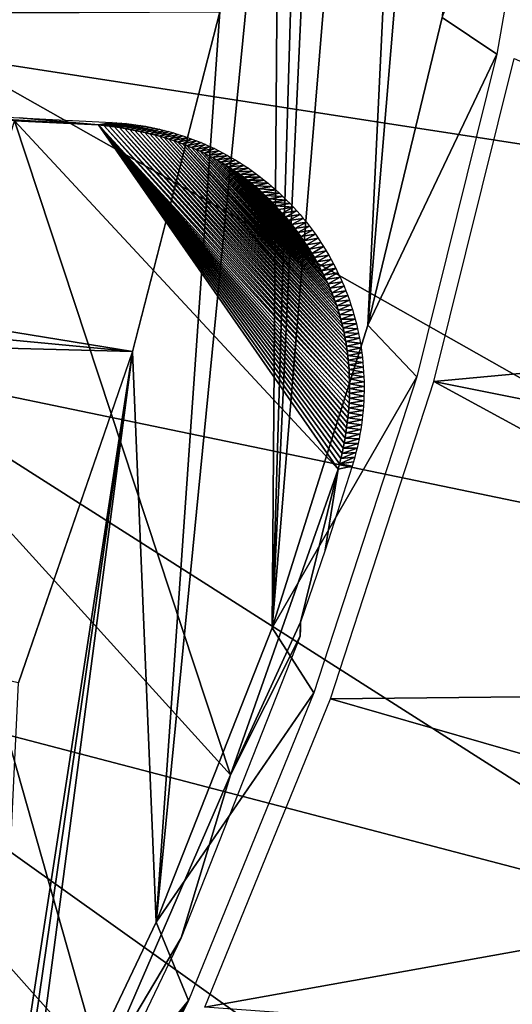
# Model space of a CAD drawing. Header units: millimetres. Extents: x -30.2 to 30.2, y -30.2 to 30.2.
# Tile 216 of 256: x 22.9 to 25.7, y -10.8 to -5.2. Entities that reach past the tile are written whole.
import ezdxf

# ---------------------------------------------------------------- set-up
doc = ezdxf.new("R2010")
doc.units = ezdxf.units.MM
doc.header["$LTSCALE"] = 52.148148
for name, color, linetype in [('101', 7, 'CONTINUOUS'), ('147', 7, 'CONTINUOUS'), ('148', 7, 'CONTINUOUS'), ('2', 7, 'CONTINUOUS'), ('21', 7, 'CONTINUOUS'), ('32', 7, 'CONTINUOUS'), ('65', 7, 'CONTINUOUS'), ('82', 7, 'CONTINUOUS'), ('97', 7, 'CONTINUOUS')]:
    doc.layers.add(name, color=color, linetype=linetype)

msp = doc.modelspace()

# ---------------------------------------------------------------- linework, layer by layer
at = {"layer": '101', "color": 251, "linetype": 'Continuous', "true_color": 0x4c4c4c}
for points in [[(23.3857, -5.8033, -48.7), (22.9101, -5.7794, -48.7), (19.7443, -5.5897, -45.1956), (23.3857, -5.8033, -48.7)], [(22.9384, -5.7634, -46.7), (23.3857, -5.8033, -48.7), (19.7443, -5.5897, -45.1956), (22.9384, -5.7634, -46.7)], [(23.4633, -5.7898, -46.7), (23.3857, -5.8033, -48.7), (22.9384, -5.7634, -46.7), (23.4633, -5.7898, -46.7)]]:
    msp.add_3dface(points, dxfattribs=at)
at = {"layer": '147', "color": 251, "linetype": 'Continuous', "true_color": 0x4c4c4c}
for points in [[(24.6678, -8.2085, -46.7), (24.7428, -7.7491, -48.7), (24.8208, -7.7335, -46.7), (24.6678, -8.2085, -46.7)], [(24.1322, -9.4795, -48.7), (24.7428, -7.7491, -48.7), (24.5287, -8.6153, -46.7), (24.1322, -9.4795, -48.7)], [(24.5287, -8.6153, -46.7), (24.7428, -7.7491, -48.7), (24.6678, -8.2085, -46.7), (24.5287, -8.6153, -46.7)], [(24.1322, -9.4795, -48.7), (24.5287, -8.6153, -46.7), (24.5268, -8.6941, -46), (24.1322, -9.4795, -48.7)], [(24.5268, -8.6941, -46), (24.5287, -8.6153, -46.7), (24.5283, -8.6536, -46.3467), (24.5268, -8.6941, -46)], [(23.853, -10.4013, -46), (24.1322, -9.4795, -48.7), (24.5268, -8.6941, -46), (23.853, -10.4013, -46)], [(23.4069, -11.1519, -48.7), (24.1322, -9.4795, -48.7), (23.853, -10.4013, -46), (23.4069, -11.1519, -48.7)], [(23.0596, -12.0583, -46), (23.4069, -11.1519, -48.7), (23.853, -10.4013, -46), (23.0596, -12.0583, -46)]]:
    msp.add_3dface(points, dxfattribs=at)
at = {"layer": '148', "color": 251, "linetype": 'Continuous', "true_color": 0x4c4c4c}
for points in [[(23.3857, -5.8033, -48.7), (23.4633, -5.7898, -46.7), (23.4903, -5.7914, -46.6999), (23.3857, -5.8033, -48.7)], [(23.4161, -5.8065, -48.7), (23.3857, -5.8033, -48.7), (23.4903, -5.7914, -46.6999), (23.4161, -5.8065, -48.7)], [(23.5172, -5.7934, -46.6999), (23.4161, -5.8065, -48.7), (23.4903, -5.7914, -46.6999), (23.5172, -5.7934, -46.6999)], [(23.4462, -5.8101, -48.7), (23.4161, -5.8065, -48.7), (23.5172, -5.7934, -46.6999), (23.4462, -5.8101, -48.7)], [(23.5442, -5.796, -46.6998), (23.4462, -5.8101, -48.7), (23.5172, -5.7934, -46.6999), (23.5442, -5.796, -46.6998)], [(23.476, -5.8141, -48.7), (23.4462, -5.8101, -48.7), (23.5442, -5.796, -46.6998), (23.476, -5.8141, -48.7)], [(23.5711, -5.7991, -46.6998), (23.476, -5.8141, -48.7), (23.5442, -5.796, -46.6998), (23.5711, -5.7991, -46.6998)], [(23.5055, -5.8185, -48.7), (23.476, -5.8141, -48.7), (23.5711, -5.7991, -46.6998), (23.5055, -5.8185, -48.7)], [(23.598, -5.8026, -46.6998), (23.5055, -5.8185, -48.7), (23.5711, -5.7991, -46.6998), (23.598, -5.8026, -46.6998)], [(23.5346, -5.8232, -48.7), (23.5055, -5.8185, -48.7), (23.598, -5.8026, -46.6998), (23.5346, -5.8232, -48.7)], [(23.6248, -5.8067, -46.6997), (23.5346, -5.8232, -48.7), (23.598, -5.8026, -46.6998), (23.6248, -5.8067, -46.6997)], [(23.5635, -5.8284, -48.7), (23.5346, -5.8232, -48.7), (23.6248, -5.8067, -46.6997), (23.5635, -5.8284, -48.7)], [(23.6516, -5.8112, -46.6997), (23.5635, -5.8284, -48.7), (23.6248, -5.8067, -46.6997), (23.6516, -5.8112, -46.6997)], [(23.5921, -5.8339, -48.7), (23.5635, -5.8284, -48.7), (23.6516, -5.8112, -46.6997), (23.5921, -5.8339, -48.7)], [(23.6784, -5.8162, -46.6997), (23.5921, -5.8339, -48.7), (23.6516, -5.8112, -46.6997), (23.6784, -5.8162, -46.6997)], [(23.6204, -5.8398, -48.7), (23.5921, -5.8339, -48.7), (23.6784, -5.8162, -46.6997), (23.6204, -5.8398, -48.7)], [(23.705, -5.8217, -46.6997), (23.6204, -5.8398, -48.7), (23.6784, -5.8162, -46.6997), (23.705, -5.8217, -46.6997)], [(23.6483, -5.8462, -48.7), (23.6204, -5.8398, -48.7), (23.705, -5.8217, -46.6997), (23.6483, -5.8462, -48.7)], [(23.7316, -5.8277, -46.6997), (23.6483, -5.8462, -48.7), (23.705, -5.8217, -46.6997), (23.7316, -5.8277, -46.6997)], [(23.676, -5.8529, -48.7), (23.6483, -5.8462, -48.7), (23.7316, -5.8277, -46.6997), (23.676, -5.8529, -48.7)], [(23.7581, -5.8342, -46.6997), (23.676, -5.8529, -48.7), (23.7316, -5.8277, -46.6997), (23.7581, -5.8342, -46.6997)], [(23.7034, -5.86, -48.7), (23.676, -5.8529, -48.7), (23.7581, -5.8342, -46.6997), (23.7034, -5.86, -48.7)], [(23.7845, -5.8412, -46.6997), (23.7034, -5.86, -48.7), (23.7581, -5.8342, -46.6997), (23.7845, -5.8412, -46.6997)], [(23.7304, -5.8675, -48.7), (23.7034, -5.86, -48.7), (23.7845, -5.8412, -46.6997), (23.7304, -5.8675, -48.7)], [(23.8109, -5.8486, -46.6997), (23.7304, -5.8675, -48.7), (23.7845, -5.8412, -46.6997), (23.8109, -5.8486, -46.6997)], [(23.7572, -5.8753, -48.7), (23.7304, -5.8675, -48.7), (23.8109, -5.8486, -46.6997), (23.7572, -5.8753, -48.7)], [(23.8371, -5.8566, -46.6997), (23.7572, -5.8753, -48.7), (23.8109, -5.8486, -46.6997), (23.8371, -5.8566, -46.6997)], [(23.7836, -5.8836, -48.7), (23.7572, -5.8753, -48.7), (23.8371, -5.8566, -46.6997), (23.7836, -5.8836, -48.7)], [(23.8631, -5.865, -46.6997), (23.7836, -5.8836, -48.7), (23.8371, -5.8566, -46.6997), (23.8631, -5.865, -46.6997)], [(23.8098, -5.8923, -48.7), (23.7836, -5.8836, -48.7), (23.8631, -5.865, -46.6997), (23.8098, -5.8923, -48.7)], [(23.8891, -5.8739, -46.6997), (23.8098, -5.8923, -48.7), (23.8631, -5.865, -46.6997), (23.8891, -5.8739, -46.6997)], [(23.8356, -5.9013, -48.7), (23.8098, -5.8923, -48.7), (23.8891, -5.8739, -46.6997), (23.8356, -5.9013, -48.7)], [(23.9149, -5.8833, -46.6998), (23.8356, -5.9013, -48.7), (23.8891, -5.8739, -46.6997), (23.9149, -5.8833, -46.6998)], [(23.8612, -5.9108, -48.7), (23.8356, -5.9013, -48.7), (23.9149, -5.8833, -46.6998), (23.8612, -5.9108, -48.7)], [(23.9405, -5.8932, -46.6998), (23.8612, -5.9108, -48.7), (23.9149, -5.8833, -46.6998), (23.9405, -5.8932, -46.6998)], [(23.8864, -5.9206, -48.7), (23.8612, -5.9108, -48.7), (23.9405, -5.8932, -46.6998), (23.8864, -5.9206, -48.7)], [(23.966, -5.9036, -46.6998), (23.8864, -5.9206, -48.7), (23.9405, -5.8932, -46.6998), (23.966, -5.9036, -46.6998)], [(23.9114, -5.9308, -48.7), (23.8864, -5.9206, -48.7), (23.966, -5.9036, -46.6998), (23.9114, -5.9308, -48.7)], [(23.9914, -5.9144, -46.6998), (23.9114, -5.9308, -48.7), (23.966, -5.9036, -46.6998), (23.9914, -5.9144, -46.6998)], [(23.936, -5.9414, -48.7), (23.9114, -5.9308, -48.7), (23.9914, -5.9144, -46.6998), (23.936, -5.9414, -48.7)], [(24.0165, -5.9257, -46.6999), (23.936, -5.9414, -48.7), (23.9914, -5.9144, -46.6998), (24.0165, -5.9257, -46.6999)], [(23.9604, -5.9524, -48.7), (23.936, -5.9414, -48.7), (24.0165, -5.9257, -46.6999), (23.9604, -5.9524, -48.7)], [(24.0415, -5.9375, -46.6999), (23.9604, -5.9524, -48.7), (24.0165, -5.9257, -46.6999), (24.0415, -5.9375, -46.6999)], [(23.9844, -5.9638, -48.7), (23.9604, -5.9524, -48.7), (24.0415, -5.9375, -46.6999), (23.9844, -5.9638, -48.7)], [(24.0663, -5.9498, -46.6999), (23.9844, -5.9638, -48.7), (24.0415, -5.9375, -46.6999), (24.0663, -5.9498, -46.6999)], [(24.0081, -5.9756, -48.7), (23.9844, -5.9638, -48.7), (24.0663, -5.9498, -46.6999), (24.0081, -5.9756, -48.7)], [(24.0908, -5.9625, -46.7), (24.0081, -5.9756, -48.7), (24.0663, -5.9498, -46.6999), (24.0908, -5.9625, -46.7)], [(24.0315, -5.9878, -48.7), (24.0081, -5.9756, -48.7), (24.0908, -5.9625, -46.7), (24.0315, -5.9878, -48.7)], [(24.1152, -5.9757, -46.7), (24.0315, -5.9878, -48.7), (24.0908, -5.9625, -46.7), (24.1152, -5.9757, -46.7)], [(24.0547, -6.0003, -48.7), (24.0315, -5.9878, -48.7), (24.1152, -5.9757, -46.7), (24.0547, -6.0003, -48.7)], [(24.1393, -5.9894, -46.7), (24.0547, -6.0003, -48.7), (24.1152, -5.9757, -46.7), (24.1393, -5.9894, -46.7)], [(24.0775, -6.0133, -48.7), (24.0547, -6.0003, -48.7), (24.1393, -5.9894, -46.7), (24.0775, -6.0133, -48.7)], [(24.1633, -6.0035, -46.7001), (24.0775, -6.0133, -48.7), (24.1393, -5.9894, -46.7), (24.1633, -6.0035, -46.7001)], [(24.1, -6.0266, -48.7), (24.0775, -6.0133, -48.7), (24.1633, -6.0035, -46.7001), (24.1, -6.0266, -48.7)], [(24.187, -6.0181, -46.7001), (24.1, -6.0266, -48.7), (24.1633, -6.0035, -46.7001), (24.187, -6.0181, -46.7001)], [(24.1222, -6.0404, -48.7), (24.1, -6.0266, -48.7), (24.187, -6.0181, -46.7001), (24.1222, -6.0404, -48.7)], [(24.2105, -6.0332, -46.7001), (24.1222, -6.0404, -48.7), (24.187, -6.0181, -46.7001), (24.2105, -6.0332, -46.7001)], [(24.1442, -6.0545, -48.7), (24.1222, -6.0404, -48.7), (24.2105, -6.0332, -46.7001), (24.1442, -6.0545, -48.7)], [(24.2338, -6.0487, -46.7001), (24.1442, -6.0545, -48.7), (24.2105, -6.0332, -46.7001), (24.2338, -6.0487, -46.7001)], [(24.1658, -6.069, -48.7), (24.1442, -6.0545, -48.7), (24.2338, -6.0487, -46.7001), (24.1658, -6.069, -48.7)], [(24.2567, -6.0647, -46.7001), (24.1658, -6.069, -48.7), (24.2338, -6.0487, -46.7001), (24.2567, -6.0647, -46.7001)], [(24.1871, -6.0839, -48.7), (24.1658, -6.069, -48.7), (24.2567, -6.0647, -46.7001), (24.1871, -6.0839, -48.7)], [(24.2795, -6.0811, -46.7001), (24.1871, -6.0839, -48.7), (24.2567, -6.0647, -46.7001), (24.2795, -6.0811, -46.7001)], [(24.2081, -6.0992, -48.7), (24.1871, -6.0839, -48.7), (24.2795, -6.0811, -46.7001), (24.2081, -6.0992, -48.7)], [(24.3019, -6.098, -46.7001), (24.2081, -6.0992, -48.7), (24.2795, -6.0811, -46.7001), (24.3019, -6.098, -46.7001)], [(24.2288, -6.1149, -48.7), (24.2081, -6.0992, -48.7), (24.3019, -6.098, -46.7001), (24.2288, -6.1149, -48.7)], [(24.324, -6.1153, -46.7001), (24.2288, -6.1149, -48.7), (24.3019, -6.098, -46.7001), (24.324, -6.1153, -46.7001)], [(24.2493, -6.1311, -48.7), (24.2288, -6.1149, -48.7), (24.324, -6.1153, -46.7001), (24.2493, -6.1311, -48.7)], [(24.3458, -6.133, -46.7001), (24.2493, -6.1311, -48.7), (24.324, -6.1153, -46.7001), (24.3458, -6.133, -46.7001)], [(24.2696, -6.1479, -48.7), (24.2493, -6.1311, -48.7), (24.3458, -6.133, -46.7001), (24.2696, -6.1479, -48.7)], [(24.3673, -6.1512, -46.7001), (24.2696, -6.1479, -48.7), (24.3458, -6.133, -46.7001), (24.3673, -6.1512, -46.7001)], [(24.2898, -6.1653, -48.7), (24.2696, -6.1479, -48.7), (24.3673, -6.1512, -46.7001), (24.2898, -6.1653, -48.7)], [(24.3885, -6.1698, -46.7001), (24.2898, -6.1653, -48.7), (24.3673, -6.1512, -46.7001), (24.3885, -6.1698, -46.7001)], [(24.3098, -6.1833, -48.7), (24.2898, -6.1653, -48.7), (24.3885, -6.1698, -46.7001), (24.3098, -6.1833, -48.7)], [(24.4093, -6.1887, -46.7001), (24.3098, -6.1833, -48.7), (24.3885, -6.1698, -46.7001), (24.4093, -6.1887, -46.7001)], [(24.3296, -6.2018, -48.7), (24.3098, -6.1833, -48.7), (24.4093, -6.1887, -46.7001), (24.3296, -6.2018, -48.7)], [(24.4298, -6.2081, -46.7), (24.3296, -6.2018, -48.7), (24.4093, -6.1887, -46.7001), (24.4298, -6.2081, -46.7)], [(24.3491, -6.2208, -48.7), (24.3296, -6.2018, -48.7), (24.4298, -6.2081, -46.7), (24.3491, -6.2208, -48.7)], [(24.4499, -6.2279, -46.7), (24.3491, -6.2208, -48.7), (24.4298, -6.2081, -46.7), (24.4499, -6.2279, -46.7)], [(24.3685, -6.2403, -48.7), (24.3491, -6.2208, -48.7), (24.4499, -6.2279, -46.7), (24.3685, -6.2403, -48.7)], [(24.4697, -6.248, -46.7), (24.3685, -6.2403, -48.7), (24.4499, -6.2279, -46.7), (24.4697, -6.248, -46.7)], [(24.3876, -6.2603, -48.7), (24.3685, -6.2403, -48.7), (24.4697, -6.248, -46.7), (24.3876, -6.2603, -48.7)], [(24.489, -6.2685, -46.7), (24.3876, -6.2603, -48.7), (24.4697, -6.248, -46.7), (24.489, -6.2685, -46.7)], [(24.4065, -6.2808, -48.7), (24.3876, -6.2603, -48.7), (24.489, -6.2685, -46.7), (24.4065, -6.2808, -48.7)], [(24.4251, -6.3017, -48.7), (24.4065, -6.2808, -48.7), (24.489, -6.2685, -46.7), (24.4251, -6.3017, -48.7)], [(24.508, -6.2893, -46.7), (24.4251, -6.3017, -48.7), (24.489, -6.2685, -46.7), (24.508, -6.2893, -46.7)], [(24.4434, -6.323, -48.7), (24.4251, -6.3017, -48.7), (24.508, -6.2893, -46.7), (24.4434, -6.323, -48.7)], [(24.5265, -6.3105, -46.7), (24.4434, -6.323, -48.7), (24.508, -6.2893, -46.7), (24.5265, -6.3105, -46.7)], [(24.4614, -6.3447, -48.7), (24.4434, -6.323, -48.7), (24.5265, -6.3105, -46.7), (24.4614, -6.3447, -48.7)], [(24.5447, -6.332, -46.7), (24.4614, -6.3447, -48.7), (24.5265, -6.3105, -46.7), (24.5447, -6.332, -46.7)], [(24.479, -6.3668, -48.7), (24.4614, -6.3447, -48.7), (24.5447, -6.332, -46.7), (24.479, -6.3668, -48.7)], [(24.5624, -6.3539, -46.7), (24.479, -6.3668, -48.7), (24.5447, -6.332, -46.7), (24.5624, -6.3539, -46.7)], [(24.4964, -6.3892, -48.7), (24.479, -6.3668, -48.7), (24.5624, -6.3539, -46.7), (24.4964, -6.3892, -48.7)], [(24.5797, -6.376, -46.7), (24.4964, -6.3892, -48.7), (24.5624, -6.3539, -46.7), (24.5797, -6.376, -46.7)], [(24.5134, -6.4119, -48.7), (24.4964, -6.3892, -48.7), (24.5797, -6.376, -46.7), (24.5134, -6.4119, -48.7)], [(24.5966, -6.3985, -46.7), (24.5134, -6.4119, -48.7), (24.5797, -6.376, -46.7), (24.5966, -6.3985, -46.7)], [(24.53, -6.435, -48.7), (24.5134, -6.4119, -48.7), (24.5966, -6.3985, -46.7), (24.53, -6.435, -48.7)], [(24.613, -6.4212, -46.7), (24.53, -6.435, -48.7), (24.5966, -6.3985, -46.7), (24.613, -6.4212, -46.7)], [(24.5463, -6.4583, -48.7), (24.53, -6.435, -48.7), (24.613, -6.4212, -46.7), (24.5463, -6.4583, -48.7)], [(24.629, -6.4443, -46.7), (24.5463, -6.4583, -48.7), (24.613, -6.4212, -46.7), (24.629, -6.4443, -46.7)], [(24.5621, -6.4819, -48.7), (24.5463, -6.4583, -48.7), (24.629, -6.4443, -46.7), (24.5621, -6.4819, -48.7)], [(24.6445, -6.4676, -46.7), (24.5621, -6.4819, -48.7), (24.629, -6.4443, -46.7), (24.6445, -6.4676, -46.7)], [(24.5776, -6.5057, -48.7), (24.5621, -6.4819, -48.7), (24.6445, -6.4676, -46.7), (24.5776, -6.5057, -48.7)], [(24.6597, -6.4912, -46.7), (24.5776, -6.5057, -48.7), (24.6445, -6.4676, -46.7), (24.6597, -6.4912, -46.7)], [(24.5926, -6.5297, -48.7), (24.5776, -6.5057, -48.7), (24.6597, -6.4912, -46.7), (24.5926, -6.5297, -48.7)], [(24.6744, -6.5152, -46.7), (24.5926, -6.5297, -48.7), (24.6597, -6.4912, -46.7), (24.6744, -6.5152, -46.7)], [(24.6072, -6.5539, -48.7), (24.5926, -6.5297, -48.7), (24.6744, -6.5152, -46.7), (24.6072, -6.5539, -48.7)], [(24.6886, -6.5394, -46.7001), (24.6072, -6.5539, -48.7), (24.6744, -6.5152, -46.7), (24.6886, -6.5394, -46.7001)], [(24.6213, -6.5783, -48.7), (24.6072, -6.5539, -48.7), (24.6886, -6.5394, -46.7001), (24.6213, -6.5783, -48.7)], [(24.7024, -6.5639, -46.7001), (24.6213, -6.5783, -48.7), (24.6886, -6.5394, -46.7001), (24.7024, -6.5639, -46.7001)], [(24.635, -6.6029, -48.7), (24.6213, -6.5783, -48.7), (24.7024, -6.5639, -46.7001), (24.635, -6.6029, -48.7)], [(24.7158, -6.5886, -46.7001), (24.635, -6.6029, -48.7), (24.7024, -6.5639, -46.7001), (24.7158, -6.5886, -46.7001)], [(24.6481, -6.6275, -48.7), (24.635, -6.6029, -48.7), (24.7158, -6.5886, -46.7001), (24.6481, -6.6275, -48.7)], [(24.7286, -6.6136, -46.7001), (24.6481, -6.6275, -48.7), (24.7158, -6.5886, -46.7001), (24.7286, -6.6136, -46.7001)], [(24.6608, -6.6523, -48.7), (24.6481, -6.6275, -48.7), (24.7286, -6.6136, -46.7001), (24.6608, -6.6523, -48.7)], [(24.741, -6.6389, -46.7001), (24.6608, -6.6523, -48.7), (24.7286, -6.6136, -46.7001), (24.741, -6.6389, -46.7001)], [(24.6729, -6.6771, -48.7), (24.6608, -6.6523, -48.7), (24.741, -6.6389, -46.7001), (24.6729, -6.6771, -48.7)], [(24.753, -6.6643, -46.7001), (24.6729, -6.6771, -48.7), (24.741, -6.6389, -46.7001), (24.753, -6.6643, -46.7001)], [(24.6846, -6.7021, -48.7), (24.6729, -6.6771, -48.7), (24.753, -6.6643, -46.7001), (24.6846, -6.7021, -48.7)], [(24.7644, -6.69, -46.7001), (24.6846, -6.7021, -48.7), (24.753, -6.6643, -46.7001), (24.7644, -6.69, -46.7001)], [(24.6956, -6.727, -48.7), (24.6846, -6.7021, -48.7), (24.7644, -6.69, -46.7001), (24.6956, -6.727, -48.7)], [(24.7754, -6.7159, -46.7001), (24.6956, -6.727, -48.7), (24.7644, -6.69, -46.7001), (24.7754, -6.7159, -46.7001)], [(24.7061, -6.752, -48.7), (24.6956, -6.727, -48.7), (24.7754, -6.7159, -46.7001), (24.7061, -6.752, -48.7)], [(24.7858, -6.7419, -46.7001), (24.7061, -6.752, -48.7), (24.7754, -6.7159, -46.7001), (24.7858, -6.7419, -46.7001)], [(24.7161, -6.7769, -48.7), (24.7061, -6.752, -48.7), (24.7858, -6.7419, -46.7001), (24.7161, -6.7769, -48.7)], [(24.7958, -6.7682, -46.7001), (24.7161, -6.7769, -48.7), (24.7858, -6.7419, -46.7001), (24.7958, -6.7682, -46.7001)], [(24.7254, -6.8018, -48.7), (24.7161, -6.7769, -48.7), (24.7958, -6.7682, -46.7001), (24.7254, -6.8018, -48.7)], [(24.8053, -6.7946, -46.7001), (24.7254, -6.8018, -48.7), (24.7958, -6.7682, -46.7001), (24.8053, -6.7946, -46.7001)], [(24.7341, -6.8267, -48.7), (24.7254, -6.8018, -48.7), (24.8053, -6.7946, -46.7001), (24.7341, -6.8267, -48.7)], [(24.8142, -6.8211, -46.7001), (24.7341, -6.8267, -48.7), (24.8053, -6.7946, -46.7001), (24.8142, -6.8211, -46.7001)], [(24.7422, -6.8515, -48.7), (24.7341, -6.8267, -48.7), (24.8142, -6.8211, -46.7001), (24.7422, -6.8515, -48.7)], [(24.8227, -6.8478, -46.7001), (24.7422, -6.8515, -48.7), (24.8142, -6.8211, -46.7001), (24.8227, -6.8478, -46.7001)], [(24.7498, -6.8764, -48.7), (24.7422, -6.8515, -48.7), (24.8227, -6.8478, -46.7001), (24.7498, -6.8764, -48.7)], [(24.8306, -6.8745, -46.7001), (24.7498, -6.8764, -48.7), (24.8227, -6.8478, -46.7001), (24.8306, -6.8745, -46.7001)], [(24.7569, -6.9013, -48.7), (24.7498, -6.8764, -48.7), (24.8306, -6.8745, -46.7001), (24.7569, -6.9013, -48.7)], [(24.8381, -6.9014, -46.7001), (24.7569, -6.9013, -48.7), (24.8306, -6.8745, -46.7001), (24.8381, -6.9014, -46.7001)], [(24.7635, -6.9265, -48.7), (24.7569, -6.9013, -48.7), (24.8381, -6.9014, -46.7001), (24.7635, -6.9265, -48.7)], [(24.845, -6.9284, -46.7001), (24.7635, -6.9265, -48.7), (24.8381, -6.9014, -46.7001), (24.845, -6.9284, -46.7001)], [(24.7696, -6.9517, -48.7), (24.7635, -6.9265, -48.7), (24.845, -6.9284, -46.7001), (24.7696, -6.9517, -48.7)], [(24.8514, -6.9555, -46.7), (24.7696, -6.9517, -48.7), (24.845, -6.9284, -46.7001), (24.8514, -6.9555, -46.7)], [(24.7753, -6.9772, -48.7), (24.7696, -6.9517, -48.7), (24.8514, -6.9555, -46.7), (24.7753, -6.9772, -48.7)], [(24.8573, -6.9826, -46.7), (24.7753, -6.9772, -48.7), (24.8514, -6.9555, -46.7), (24.8573, -6.9826, -46.7)], [(24.7805, -7.0027, -48.7), (24.7753, -6.9772, -48.7), (24.8573, -6.9826, -46.7), (24.7805, -7.0027, -48.7)], [(24.8627, -7.0098, -46.7), (24.7805, -7.0027, -48.7), (24.8573, -6.9826, -46.7), (24.8627, -7.0098, -46.7)], [(24.7852, -7.0285, -48.7), (24.7805, -7.0027, -48.7), (24.8627, -7.0098, -46.7), (24.7852, -7.0285, -48.7)], [(24.8676, -7.037, -46.7), (24.7852, -7.0285, -48.7), (24.8627, -7.0098, -46.7), (24.8676, -7.037, -46.7)], [(24.7895, -7.0543, -48.7), (24.7852, -7.0285, -48.7), (24.8676, -7.037, -46.7), (24.7895, -7.0543, -48.7)], [(24.8719, -7.0642, -46.7), (24.7895, -7.0543, -48.7), (24.8676, -7.037, -46.7), (24.8719, -7.0642, -46.7)], [(24.7933, -7.0803, -48.7), (24.7895, -7.0543, -48.7), (24.8719, -7.0642, -46.7), (24.7933, -7.0803, -48.7)], [(24.8758, -7.0914, -46.7), (24.7933, -7.0803, -48.7), (24.8719, -7.0642, -46.7), (24.8758, -7.0914, -46.7)], [(24.7966, -7.1065, -48.7), (24.7933, -7.0803, -48.7), (24.8758, -7.0914, -46.7), (24.7966, -7.1065, -48.7)], [(24.8791, -7.1187, -46.7), (24.7966, -7.1065, -48.7), (24.8758, -7.0914, -46.7), (24.8791, -7.1187, -46.7)], [(24.7994, -7.1328, -48.7), (24.7966, -7.1065, -48.7), (24.8791, -7.1187, -46.7), (24.7994, -7.1328, -48.7)], [(24.882, -7.146, -46.7), (24.7994, -7.1328, -48.7), (24.8791, -7.1187, -46.7), (24.882, -7.146, -46.7)], [(24.8018, -7.1593, -48.7), (24.7994, -7.1328, -48.7), (24.882, -7.146, -46.7), (24.8018, -7.1593, -48.7)], [(24.8843, -7.1733, -46.7), (24.8018, -7.1593, -48.7), (24.882, -7.146, -46.7), (24.8843, -7.1733, -46.7)], [(24.8037, -7.1859, -48.7), (24.8018, -7.1593, -48.7), (24.8843, -7.1733, -46.7), (24.8037, -7.1859, -48.7)], [(24.8861, -7.2006, -46.7), (24.8037, -7.1859, -48.7), (24.8843, -7.1733, -46.7), (24.8861, -7.2006, -46.7)], [(24.8051, -7.2126, -48.7), (24.8037, -7.1859, -48.7), (24.8861, -7.2006, -46.7), (24.8051, -7.2126, -48.7)], [(24.8875, -7.2279, -46.6999), (24.8051, -7.2126, -48.7), (24.8861, -7.2006, -46.7), (24.8875, -7.2279, -46.6999)], [(24.8061, -7.2395, -48.7), (24.8051, -7.2126, -48.7), (24.8875, -7.2279, -46.6999), (24.8061, -7.2395, -48.7)], [(24.8883, -7.2552, -46.6999), (24.8061, -7.2395, -48.7), (24.8875, -7.2279, -46.6999), (24.8883, -7.2552, -46.6999)], [(24.8066, -7.2666, -48.7), (24.8061, -7.2395, -48.7), (24.8883, -7.2552, -46.6999), (24.8066, -7.2666, -48.7)], [(24.8061, -7.3211, -48.7), (24.8066, -7.2938, -48.7), (24.8885, -7.3097, -46.6999), (24.8061, -7.3211, -48.7)], [(24.8887, -7.2824, -46.6999), (24.8066, -7.2666, -48.7), (24.8883, -7.2552, -46.6999), (24.8887, -7.2824, -46.6999)], [(24.8066, -7.2938, -48.7), (24.8066, -7.2666, -48.7), (24.8887, -7.2824, -46.6999), (24.8066, -7.2938, -48.7)], [(24.8885, -7.3097, -46.6999), (24.8066, -7.2938, -48.7), (24.8887, -7.2824, -46.6999), (24.8885, -7.3097, -46.6999)], [(24.8038, -7.3763, -48.7), (24.8052, -7.3486, -48.7), (24.8867, -7.364, -46.6999), (24.8038, -7.3763, -48.7)], [(24.8052, -7.3486, -48.7), (24.8061, -7.3211, -48.7), (24.8878, -7.3368, -46.6999), (24.8052, -7.3486, -48.7)], [(24.8867, -7.364, -46.6999), (24.8052, -7.3486, -48.7), (24.8878, -7.3368, -46.6999), (24.8867, -7.364, -46.6999)], [(24.8878, -7.3368, -46.6999), (24.8061, -7.3211, -48.7), (24.8885, -7.3097, -46.6999), (24.8878, -7.3368, -46.6999)], [(24.7996, -7.432, -48.7), (24.8019, -7.4041, -48.7), (24.883, -7.418, -46.6999), (24.7996, -7.432, -48.7)], [(24.8019, -7.4041, -48.7), (24.8038, -7.3763, -48.7), (24.8851, -7.391, -46.6999), (24.8019, -7.4041, -48.7)], [(24.883, -7.418, -46.6999), (24.8019, -7.4041, -48.7), (24.8851, -7.391, -46.6999), (24.883, -7.418, -46.6999)], [(24.8851, -7.391, -46.6999), (24.8038, -7.3763, -48.7), (24.8867, -7.364, -46.6999), (24.8851, -7.391, -46.6999)], [(24.7935, -7.4883, -48.7), (24.7968, -7.4601, -48.7), (24.8773, -7.4718, -46.6999), (24.7935, -7.4883, -48.7)], [(24.7968, -7.4601, -48.7), (24.7996, -7.432, -48.7), (24.8804, -7.445, -46.6999), (24.7968, -7.4601, -48.7)], [(24.8773, -7.4718, -46.6999), (24.7968, -7.4601, -48.7), (24.8804, -7.445, -46.6999), (24.8773, -7.4718, -46.6999)], [(24.8804, -7.445, -46.6999), (24.7996, -7.432, -48.7), (24.883, -7.418, -46.6999), (24.8804, -7.445, -46.6999)], [(24.7855, -7.5452, -48.7), (24.7897, -7.5167, -48.7), (24.8697, -7.5251, -46.6999), (24.7855, -7.5452, -48.7)], [(24.7897, -7.5167, -48.7), (24.7935, -7.4883, -48.7), (24.8737, -7.4985, -46.6999), (24.7897, -7.5167, -48.7)], [(24.8697, -7.5251, -46.6999), (24.7897, -7.5167, -48.7), (24.8737, -7.4985, -46.6999), (24.8697, -7.5251, -46.6999)], [(24.8737, -7.4985, -46.6999), (24.7935, -7.4883, -48.7), (24.8773, -7.4718, -46.6999), (24.8737, -7.4985, -46.6999)], [(24.7808, -7.5739, -48.7), (24.7855, -7.5452, -48.7), (24.8652, -7.5517, -46.6999), (24.7808, -7.5739, -48.7)], [(24.8602, -7.5781, -46.6999), (24.7808, -7.5739, -48.7), (24.8652, -7.5517, -46.6999), (24.8602, -7.5781, -46.6999)], [(24.8652, -7.5517, -46.6999), (24.7855, -7.5452, -48.7), (24.8697, -7.5251, -46.6999), (24.8652, -7.5517, -46.6999)], [(24.77, -7.6317, -48.7), (24.7757, -7.6027, -48.7), (24.8548, -7.6043, -46.6999), (24.77, -7.6317, -48.7)], [(24.8489, -7.6305, -46.6999), (24.77, -7.6317, -48.7), (24.8548, -7.6043, -46.6999), (24.8489, -7.6305, -46.6999)], [(24.7757, -7.6027, -48.7), (24.7808, -7.5739, -48.7), (24.8602, -7.5781, -46.6999), (24.7757, -7.6027, -48.7)], [(24.8548, -7.6043, -46.6999), (24.7757, -7.6027, -48.7), (24.8602, -7.5781, -46.6999), (24.8548, -7.6043, -46.6999)], [(24.7503, -7.7195, -48.7), (24.7573, -7.6901, -48.7), (24.8357, -7.6823, -46.7), (24.7503, -7.7195, -48.7)], [(24.8285, -7.708, -46.7), (24.7503, -7.7195, -48.7), (24.8357, -7.6823, -46.7), (24.8285, -7.708, -46.7)], [(24.7573, -7.6901, -48.7), (24.7639, -7.6608, -48.7), (24.8425, -7.6565, -46.6999), (24.7573, -7.6901, -48.7)], [(24.8357, -7.6823, -46.7), (24.7573, -7.6901, -48.7), (24.8425, -7.6565, -46.6999), (24.8357, -7.6823, -46.7)], [(24.7639, -7.6608, -48.7), (24.77, -7.6317, -48.7), (24.8489, -7.6305, -46.6999), (24.7639, -7.6608, -48.7)], [(24.8425, -7.6565, -46.6999), (24.7639, -7.6608, -48.7), (24.8489, -7.6305, -46.6999), (24.8425, -7.6565, -46.6999)], [(24.7428, -7.7491, -48.7), (24.7503, -7.7195, -48.7), (24.8208, -7.7335, -46.7), (24.7428, -7.7491, -48.7)], [(24.8208, -7.7335, -46.7), (24.7503, -7.7195, -48.7), (24.8285, -7.708, -46.7), (24.8208, -7.7335, -46.7)]]:
    msp.add_3dface(points, dxfattribs=at)
at = {"layer": '2', "color": 251, "linetype": 'Continuous', "true_color": 0x4c4c4c}
for points in [[(22.5527, -5.4144, 6.367), (28.2692, -6.2972, 6.0125), (22.908, -3.6283, 6.367), (22.5527, -5.4144, 6.367)], [(28.2692, -6.2972, 6.0125), (28.6535, -4.2169, 6.0125), (22.908, -3.6283, 6.367), (28.2692, -6.2972, 6.0125)], [(22.0584, -7.1672, 6.367), (27.7341, -8.344, 6.0125), (22.5527, -5.4144, 6.367), (22.0584, -7.1672, 6.367)], [(27.7341, -8.344, 6.0125), (28.2692, -6.2972, 6.0125), (22.5527, -5.4144, 6.367), (27.7341, -8.344, 6.0125)], [(21.428, -8.8758, 6.367), (27.0511, -10.3462, 6.0125), (22.0584, -7.1672, 6.367), (21.428, -8.8758, 6.367)], [(27.0511, -10.3462, 6.0125), (27.7341, -8.344, 6.0125), (22.0584, -7.1672, 6.367), (27.0511, -10.3462, 6.0125)], [(20.6656, -10.5296, 6.367), (26.2237, -12.2932, 6.0125), (21.428, -8.8758, 6.367), (20.6656, -10.5296, 6.367)], [(26.2237, -12.2932, 6.0125), (27.0511, -10.3462, 6.0125), (21.428, -8.8758, 6.367), (26.2237, -12.2932, 6.0125)], [(19.7757, -12.1186, 6.367), (25.2564, -14.1746, 6.0125), (20.6656, -10.5296, 6.367), (19.7757, -12.1186, 6.367)], [(25.2564, -14.1746, 6.0125), (26.2237, -12.2932, 6.0125), (20.6656, -10.5296, 6.367), (25.2564, -14.1746, 6.0125)]]:
    msp.add_3dface(points, dxfattribs=at)
at = {"layer": '21', "color": 251, "linetype": 'Continuous', "true_color": 0x4c4c4c}
for points in [[(25.6402, -5.4038, -36.0965), (25.33, -5.1965, -46), (25.9615, -3.5523, -36.0965), (25.6402, -5.4038, -36.0965)], [(24.9099, -6.9361, -46), (25.33, -5.1965, -46), (25.6402, -5.4038, -36.0965), (24.9099, -6.9361, -46)], [(25.187, -7.2275, -36.0965), (24.9099, -6.9361, -46), (25.6402, -5.4038, -36.0965), (25.187, -7.2275, -36.0965)], [(24.3691, -8.6464, -46), (24.9099, -6.9361, -46), (25.187, -7.2275, -36.0965), (24.3691, -8.6464, -46)], [(24.6042, -9.014, -36.0965), (24.3691, -8.6464, -46), (25.187, -7.2275, -36.0965), (24.6042, -9.014, -36.0965)], [(23.7127, -10.3112, -46), (24.3691, -8.6464, -46), (24.6042, -9.014, -36.0965), (23.7127, -10.3112, -46)], [(23.8949, -10.7542, -36.0965), (23.7127, -10.3112, -46), (24.6042, -9.014, -36.0965), (23.8949, -10.7542, -36.0965)], [(22.9404, -11.9311, -46), (23.7127, -10.3112, -46), (23.8949, -10.7542, -36.0965), (22.9404, -11.9311, -46)], [(23.0096, -12.1743, -41.0096), (22.9404, -11.9311, -46), (23.8949, -10.7542, -36.0965), (23.0096, -12.1743, -41.0096)], [(23.0627, -12.4391, -36.0965), (23.0096, -12.1743, -41.0096), (23.8949, -10.7542, -36.0965), (23.0627, -12.4391, -36.0965)]]:
    msp.add_3dface(points, dxfattribs=at)
at = {"layer": '32', "color": 251, "linetype": 'Continuous', "true_color": 0x4c4c4c}
for points in [[(24.3691, -8.6464, -46), (25.07, 6.3328, -46), (25.4593, 4.5208, -46), (24.3691, -8.6464, -46)], [(25.07, 6.3328, -46), (24.3691, -8.6464, -46), (24.5899, -1.2358, -46), (25.07, 6.3328, -46)], [(24.9099, -6.9361, -46), (24.3691, -8.6464, -46), (25.4593, 4.5208, -46), (24.9099, -6.9361, -46)], [(24.9099, -6.9361, -46), (25.4593, 4.5208, -46), (25.7172, 2.6901, -46), (24.9099, -6.9361, -46)], [(25.33, -5.1965, -46), (24.9099, -6.9361, -46), (25.7172, 2.6901, -46), (25.33, -5.1965, -46)], [(24.5899, -1.2358, -46), (24.3691, -8.6464, -46), (24.41, -3.2147, -46), (24.5899, -1.2358, -46)], [(24.3691, -8.6464, -46), (23.7127, -10.3112, -46), (24.41, -3.2147, -46), (24.3691, -8.6464, -46)], [(24.41, -3.2147, -46), (23.7127, -10.3112, -46), (24.0734, -5.1634, -46), (24.41, -3.2147, -46)], [(24.0734, -5.1634, -46), (23.7127, -10.3112, -46), (23.5792, -7.0856, -46), (24.0734, -5.1634, -46)], [(22.8484, -12.1248, -46), (22.7709, -12.3229, -46), (23.5792, -7.0856, -46), (22.8484, -12.1248, -46)], [(23.5792, -7.0856, -46), (22.7709, -12.3229, -46), (22.9334, -8.958, -46), (23.5792, -7.0856, -46)], [(22.9404, -11.9311, -46), (22.8484, -12.1248, -46), (23.5792, -7.0856, -46), (22.9404, -11.9311, -46)], [(23.7127, -10.3112, -46), (22.9404, -11.9311, -46), (23.5792, -7.0856, -46), (23.7127, -10.3112, -46)]]:
    msp.add_3dface(points, dxfattribs=at)
at = {"layer": '65', "color": 251, "linetype": 'Continuous', "true_color": 0x4c4c4c}
for points in [[(25.2832, -7.2543, -36), (25.7374, -5.4268, -36), (29.0921, -6.9007, -36), (25.2832, -7.2543, -36)], [(28.8199, -7.9613, -36), (25.2832, -7.2543, -36), (29.0921, -6.9007, -36), (28.8199, -7.9613, -36)], [(24.6977, -9.0491, -36), (25.2832, -7.2543, -36), (28.5097, -9.0101, -36), (24.6977, -9.0491, -36)], [(28.5097, -9.0101, -36), (25.2832, -7.2543, -36), (28.8199, -7.9613, -36), (28.5097, -9.0101, -36)], [(28.162, -10.0441, -36), (24.6977, -9.0491, -36), (28.5097, -9.0101, -36), (28.162, -10.0441, -36)], [(23.987, -10.7929, -36), (24.6977, -9.0491, -36), (28.162, -10.0441, -36), (23.987, -10.7929, -36)], [(27.7756, -11.0672, -36), (23.987, -10.7929, -36), (28.162, -10.0441, -36), (27.7756, -11.0672, -36)]]:
    msp.add_3dface(points, dxfattribs=at)
at = {"layer": '82', "color": 251, "linetype": 'Continuous', "true_color": 0x4c4c4c}
for points in [[(12.1255, -5.2198, -30), (11.7149, -4.345, -30), (24.0734, -5.1635, -30), (12.1255, -5.2198, -30)], [(23.5792, -7.0853, -30), (12.1255, -5.2198, -30), (24.0734, -5.1635, -30), (23.5792, -7.0853, -30)], [(12.6285, -6.0459, -30), (12.1255, -5.2198, -30), (23.5792, -7.0853, -30), (12.6285, -6.0459, -30)], [(13.2192, -6.8132, -30), (12.6285, -6.0459, -30), (23.5792, -7.0853, -30), (13.2192, -6.8132, -30)], [(22.9335, -8.9579, -30), (13.2192, -6.8132, -30), (23.5792, -7.0853, -30), (22.9335, -8.9579, -30)]]:
    msp.add_3dface(points, dxfattribs=at)
at = {"layer": '97', "color": 251, "linetype": 'Continuous', "true_color": 0x4c4c4c}
for points in [[(22.3864, -7.5559, -48.7), (22.9101, -5.7794, -48.7), (24.1322, -9.4795, -48.7), (22.3864, -7.5559, -48.7)], [(24.1322, -9.4795, -48.7), (22.9101, -5.7794, -48.7), (24.7428, -7.7491, -48.7), (24.1322, -9.4795, -48.7)], [(24.7428, -7.7491, -48.7), (22.9101, -5.7794, -48.7), (23.3857, -5.8033, -48.7), (24.7428, -7.7491, -48.7)], [(24.7503, -7.7195, -48.7), (24.7428, -7.7491, -48.7), (23.3857, -5.8033, -48.7), (24.7503, -7.7195, -48.7)], [(24.7573, -7.6901, -48.7), (24.7503, -7.7195, -48.7), (23.3857, -5.8033, -48.7), (24.7573, -7.6901, -48.7)], [(24.7639, -7.6608, -48.7), (24.7573, -7.6901, -48.7), (23.3857, -5.8033, -48.7), (24.7639, -7.6608, -48.7)], [(24.77, -7.6317, -48.7), (24.7639, -7.6608, -48.7), (23.3857, -5.8033, -48.7), (24.77, -7.6317, -48.7)], [(24.7757, -7.6027, -48.7), (24.77, -7.6317, -48.7), (23.3857, -5.8033, -48.7), (24.7757, -7.6027, -48.7)], [(24.7808, -7.5739, -48.7), (24.7757, -7.6027, -48.7), (23.3857, -5.8033, -48.7), (24.7808, -7.5739, -48.7)], [(24.7855, -7.5452, -48.7), (24.7808, -7.5739, -48.7), (23.3857, -5.8033, -48.7), (24.7855, -7.5452, -48.7)], [(24.7897, -7.5167, -48.7), (24.7855, -7.5452, -48.7), (23.3857, -5.8033, -48.7), (24.7897, -7.5167, -48.7)], [(24.7935, -7.4883, -48.7), (24.7897, -7.5167, -48.7), (23.3857, -5.8033, -48.7), (24.7935, -7.4883, -48.7)], [(24.7968, -7.4601, -48.7), (24.7935, -7.4883, -48.7), (23.3857, -5.8033, -48.7), (24.7968, -7.4601, -48.7)], [(24.7996, -7.432, -48.7), (24.7968, -7.4601, -48.7), (23.3857, -5.8033, -48.7), (24.7996, -7.432, -48.7)], [(24.8019, -7.4041, -48.7), (24.7996, -7.432, -48.7), (23.3857, -5.8033, -48.7), (24.8019, -7.4041, -48.7)], [(24.8038, -7.3763, -48.7), (24.8019, -7.4041, -48.7), (23.3857, -5.8033, -48.7), (24.8038, -7.3763, -48.7)], [(24.8052, -7.3486, -48.7), (24.8038, -7.3763, -48.7), (23.3857, -5.8033, -48.7), (24.8052, -7.3486, -48.7)], [(23.4161, -5.8065, -48.7), (24.8052, -7.3486, -48.7), (23.3857, -5.8033, -48.7), (23.4161, -5.8065, -48.7)], [(24.8061, -7.3211, -48.7), (24.8052, -7.3486, -48.7), (23.4161, -5.8065, -48.7), (24.8061, -7.3211, -48.7)], [(23.4462, -5.8101, -48.7), (24.8061, -7.3211, -48.7), (23.4161, -5.8065, -48.7), (23.4462, -5.8101, -48.7)], [(24.8066, -7.2938, -48.7), (24.8061, -7.3211, -48.7), (23.4462, -5.8101, -48.7), (24.8066, -7.2938, -48.7)], [(23.476, -5.8141, -48.7), (24.8066, -7.2938, -48.7), (23.4462, -5.8101, -48.7), (23.476, -5.8141, -48.7)], [(24.8066, -7.2666, -48.7), (24.8066, -7.2938, -48.7), (23.476, -5.8141, -48.7), (24.8066, -7.2666, -48.7)], [(23.5055, -5.8185, -48.7), (24.8066, -7.2666, -48.7), (23.476, -5.8141, -48.7), (23.5055, -5.8185, -48.7)], [(24.8061, -7.2395, -48.7), (24.8066, -7.2666, -48.7), (23.5055, -5.8185, -48.7), (24.8061, -7.2395, -48.7)], [(23.5346, -5.8232, -48.7), (24.8061, -7.2395, -48.7), (23.5055, -5.8185, -48.7), (23.5346, -5.8232, -48.7)], [(24.8051, -7.2126, -48.7), (24.8061, -7.2395, -48.7), (23.5346, -5.8232, -48.7), (24.8051, -7.2126, -48.7)], [(23.5635, -5.8284, -48.7), (24.8051, -7.2126, -48.7), (23.5346, -5.8232, -48.7), (23.5635, -5.8284, -48.7)], [(24.8037, -7.1859, -48.7), (24.8051, -7.2126, -48.7), (23.5635, -5.8284, -48.7), (24.8037, -7.1859, -48.7)], [(23.5921, -5.8339, -48.7), (24.8037, -7.1859, -48.7), (23.5635, -5.8284, -48.7), (23.5921, -5.8339, -48.7)], [(24.8018, -7.1593, -48.7), (24.8037, -7.1859, -48.7), (23.5921, -5.8339, -48.7), (24.8018, -7.1593, -48.7)], [(23.6204, -5.8398, -48.7), (24.8018, -7.1593, -48.7), (23.5921, -5.8339, -48.7), (23.6204, -5.8398, -48.7)], [(24.7994, -7.1328, -48.7), (24.8018, -7.1593, -48.7), (23.6204, -5.8398, -48.7), (24.7994, -7.1328, -48.7)], [(23.6483, -5.8462, -48.7), (24.7994, -7.1328, -48.7), (23.6204, -5.8398, -48.7), (23.6483, -5.8462, -48.7)], [(24.7966, -7.1065, -48.7), (24.7994, -7.1328, -48.7), (23.6483, -5.8462, -48.7), (24.7966, -7.1065, -48.7)], [(23.676, -5.8529, -48.7), (24.7966, -7.1065, -48.7), (23.6483, -5.8462, -48.7), (23.676, -5.8529, -48.7)], [(24.7933, -7.0803, -48.7), (24.7966, -7.1065, -48.7), (23.676, -5.8529, -48.7), (24.7933, -7.0803, -48.7)], [(23.7034, -5.86, -48.7), (24.7933, -7.0803, -48.7), (23.676, -5.8529, -48.7), (23.7034, -5.86, -48.7)], [(24.7895, -7.0543, -48.7), (24.7933, -7.0803, -48.7), (23.7034, -5.86, -48.7), (24.7895, -7.0543, -48.7)], [(23.7304, -5.8675, -48.7), (24.7895, -7.0543, -48.7), (23.7034, -5.86, -48.7), (23.7304, -5.8675, -48.7)], [(24.7852, -7.0285, -48.7), (24.7895, -7.0543, -48.7), (23.7304, -5.8675, -48.7), (24.7852, -7.0285, -48.7)], [(23.7572, -5.8753, -48.7), (24.7852, -7.0285, -48.7), (23.7304, -5.8675, -48.7), (23.7572, -5.8753, -48.7)], [(24.7805, -7.0027, -48.7), (24.7852, -7.0285, -48.7), (23.7572, -5.8753, -48.7), (24.7805, -7.0027, -48.7)], [(23.7836, -5.8836, -48.7), (24.7805, -7.0027, -48.7), (23.7572, -5.8753, -48.7), (23.7836, -5.8836, -48.7)], [(24.7753, -6.9772, -48.7), (24.7805, -7.0027, -48.7), (23.7836, -5.8836, -48.7), (24.7753, -6.9772, -48.7)], [(23.8098, -5.8923, -48.7), (24.7753, -6.9772, -48.7), (23.7836, -5.8836, -48.7), (23.8098, -5.8923, -48.7)], [(24.7696, -6.9517, -48.7), (24.7753, -6.9772, -48.7), (23.8098, -5.8923, -48.7), (24.7696, -6.9517, -48.7)], [(23.8356, -5.9013, -48.7), (24.7696, -6.9517, -48.7), (23.8098, -5.8923, -48.7), (23.8356, -5.9013, -48.7)], [(24.7635, -6.9265, -48.7), (24.7696, -6.9517, -48.7), (23.8356, -5.9013, -48.7), (24.7635, -6.9265, -48.7)], [(23.8612, -5.9108, -48.7), (24.7635, -6.9265, -48.7), (23.8356, -5.9013, -48.7), (23.8612, -5.9108, -48.7)], [(24.7569, -6.9013, -48.7), (24.7635, -6.9265, -48.7), (23.8612, -5.9108, -48.7), (24.7569, -6.9013, -48.7)], [(24.7498, -6.8764, -48.7), (24.7569, -6.9013, -48.7), (23.8612, -5.9108, -48.7), (24.7498, -6.8764, -48.7)], [(23.8864, -5.9206, -48.7), (24.7498, -6.8764, -48.7), (23.8612, -5.9108, -48.7), (23.8864, -5.9206, -48.7)], [(24.7422, -6.8515, -48.7), (24.7498, -6.8764, -48.7), (23.8864, -5.9206, -48.7), (24.7422, -6.8515, -48.7)], [(23.9114, -5.9308, -48.7), (24.7422, -6.8515, -48.7), (23.8864, -5.9206, -48.7), (23.9114, -5.9308, -48.7)], [(24.7341, -6.8267, -48.7), (24.7422, -6.8515, -48.7), (23.9114, -5.9308, -48.7), (24.7341, -6.8267, -48.7)], [(23.936, -5.9414, -48.7), (24.7341, -6.8267, -48.7), (23.9114, -5.9308, -48.7), (23.936, -5.9414, -48.7)], [(24.7254, -6.8018, -48.7), (24.7341, -6.8267, -48.7), (23.936, -5.9414, -48.7), (24.7254, -6.8018, -48.7)], [(23.9604, -5.9524, -48.7), (24.7254, -6.8018, -48.7), (23.936, -5.9414, -48.7), (23.9604, -5.9524, -48.7)], [(24.7161, -6.7769, -48.7), (24.7254, -6.8018, -48.7), (23.9604, -5.9524, -48.7), (24.7161, -6.7769, -48.7)], [(23.9844, -5.9638, -48.7), (24.7161, -6.7769, -48.7), (23.9604, -5.9524, -48.7), (23.9844, -5.9638, -48.7)], [(24.7061, -6.752, -48.7), (24.7161, -6.7769, -48.7), (23.9844, -5.9638, -48.7), (24.7061, -6.752, -48.7)], [(24.0081, -5.9756, -48.7), (24.7061, -6.752, -48.7), (23.9844, -5.9638, -48.7), (24.0081, -5.9756, -48.7)], [(24.6956, -6.727, -48.7), (24.7061, -6.752, -48.7), (24.0081, -5.9756, -48.7), (24.6956, -6.727, -48.7)], [(24.0315, -5.9878, -48.7), (24.6956, -6.727, -48.7), (24.0081, -5.9756, -48.7), (24.0315, -5.9878, -48.7)], [(24.6846, -6.7021, -48.7), (24.6956, -6.727, -48.7), (24.0315, -5.9878, -48.7), (24.6846, -6.7021, -48.7)], [(24.0547, -6.0003, -48.7), (24.6846, -6.7021, -48.7), (24.0315, -5.9878, -48.7), (24.0547, -6.0003, -48.7)], [(24.6729, -6.6771, -48.7), (24.6846, -6.7021, -48.7), (24.0547, -6.0003, -48.7), (24.6729, -6.6771, -48.7)], [(24.0775, -6.0133, -48.7), (24.6729, -6.6771, -48.7), (24.0547, -6.0003, -48.7), (24.0775, -6.0133, -48.7)], [(24.6608, -6.6523, -48.7), (24.6729, -6.6771, -48.7), (24.0775, -6.0133, -48.7), (24.6608, -6.6523, -48.7)], [(24.1, -6.0266, -48.7), (24.6608, -6.6523, -48.7), (24.0775, -6.0133, -48.7), (24.1, -6.0266, -48.7)], [(24.6481, -6.6275, -48.7), (24.6608, -6.6523, -48.7), (24.1, -6.0266, -48.7), (24.6481, -6.6275, -48.7)], [(24.1222, -6.0404, -48.7), (24.6481, -6.6275, -48.7), (24.1, -6.0266, -48.7), (24.1222, -6.0404, -48.7)], [(24.635, -6.6029, -48.7), (24.6481, -6.6275, -48.7), (24.1222, -6.0404, -48.7), (24.635, -6.6029, -48.7)], [(24.1442, -6.0545, -48.7), (24.635, -6.6029, -48.7), (24.1222, -6.0404, -48.7), (24.1442, -6.0545, -48.7)], [(24.6213, -6.5783, -48.7), (24.635, -6.6029, -48.7), (24.1442, -6.0545, -48.7), (24.6213, -6.5783, -48.7)], [(24.1658, -6.069, -48.7), (24.6213, -6.5783, -48.7), (24.1442, -6.0545, -48.7), (24.1658, -6.069, -48.7)], [(24.6072, -6.5539, -48.7), (24.6213, -6.5783, -48.7), (24.1658, -6.069, -48.7), (24.6072, -6.5539, -48.7)], [(24.1871, -6.0839, -48.7), (24.6072, -6.5539, -48.7), (24.1658, -6.069, -48.7), (24.1871, -6.0839, -48.7)], [(24.5926, -6.5297, -48.7), (24.6072, -6.5539, -48.7), (24.1871, -6.0839, -48.7), (24.5926, -6.5297, -48.7)], [(24.2081, -6.0992, -48.7), (24.5926, -6.5297, -48.7), (24.1871, -6.0839, -48.7), (24.2081, -6.0992, -48.7)], [(24.5776, -6.5057, -48.7), (24.5926, -6.5297, -48.7), (24.2081, -6.0992, -48.7), (24.5776, -6.5057, -48.7)], [(24.2288, -6.1149, -48.7), (24.5776, -6.5057, -48.7), (24.2081, -6.0992, -48.7), (24.2288, -6.1149, -48.7)], [(24.5621, -6.4819, -48.7), (24.5776, -6.5057, -48.7), (24.2288, -6.1149, -48.7), (24.5621, -6.4819, -48.7)], [(24.2493, -6.1311, -48.7), (24.5621, -6.4819, -48.7), (24.2288, -6.1149, -48.7), (24.2493, -6.1311, -48.7)], [(24.5463, -6.4583, -48.7), (24.5621, -6.4819, -48.7), (24.2493, -6.1311, -48.7), (24.5463, -6.4583, -48.7)], [(24.2696, -6.1479, -48.7), (24.5463, -6.4583, -48.7), (24.2493, -6.1311, -48.7), (24.2696, -6.1479, -48.7)], [(24.53, -6.435, -48.7), (24.5463, -6.4583, -48.7), (24.2696, -6.1479, -48.7), (24.53, -6.435, -48.7)], [(24.2898, -6.1653, -48.7), (24.53, -6.435, -48.7), (24.2696, -6.1479, -48.7), (24.2898, -6.1653, -48.7)], [(24.5134, -6.4119, -48.7), (24.53, -6.435, -48.7), (24.2898, -6.1653, -48.7), (24.5134, -6.4119, -48.7)], [(24.3098, -6.1833, -48.7), (24.5134, -6.4119, -48.7), (24.2898, -6.1653, -48.7), (24.3098, -6.1833, -48.7)], [(24.4964, -6.3892, -48.7), (24.5134, -6.4119, -48.7), (24.3098, -6.1833, -48.7), (24.4964, -6.3892, -48.7)], [(24.3296, -6.2018, -48.7), (24.4964, -6.3892, -48.7), (24.3098, -6.1833, -48.7), (24.3296, -6.2018, -48.7)], [(24.479, -6.3668, -48.7), (24.4964, -6.3892, -48.7), (24.3296, -6.2018, -48.7), (24.479, -6.3668, -48.7)], [(24.3491, -6.2208, -48.7), (24.479, -6.3668, -48.7), (24.3296, -6.2018, -48.7), (24.3491, -6.2208, -48.7)], [(24.4614, -6.3447, -48.7), (24.479, -6.3668, -48.7), (24.3491, -6.2208, -48.7), (24.4614, -6.3447, -48.7)], [(24.3685, -6.2403, -48.7), (24.4614, -6.3447, -48.7), (24.3491, -6.2208, -48.7), (24.3685, -6.2403, -48.7)], [(24.4434, -6.323, -48.7), (24.4614, -6.3447, -48.7), (24.3685, -6.2403, -48.7), (24.4434, -6.323, -48.7)], [(24.3876, -6.2603, -48.7), (24.4434, -6.323, -48.7), (24.3685, -6.2403, -48.7), (24.3876, -6.2603, -48.7)], [(24.4251, -6.3017, -48.7), (24.4434, -6.323, -48.7), (24.3876, -6.2603, -48.7), (24.4251, -6.3017, -48.7)], [(24.4065, -6.2808, -48.7), (24.4251, -6.3017, -48.7), (24.3876, -6.2603, -48.7), (24.4065, -6.2808, -48.7)], [(21.7322, -9.2727, -48.7), (22.3864, -7.5559, -48.7), (23.4069, -11.1519, -48.7), (21.7322, -9.2727, -48.7)], [(23.4069, -11.1519, -48.7), (22.3864, -7.5559, -48.7), (24.1322, -9.4795, -48.7), (23.4069, -11.1519, -48.7)], [(20.9455, -10.9335, -48.7), (21.7322, -9.2727, -48.7), (23.4069, -11.1519, -48.7), (20.9455, -10.9335, -48.7)]]:
    msp.add_3dface(points, dxfattribs=at)

doc.saveas('drawing.dxf')
